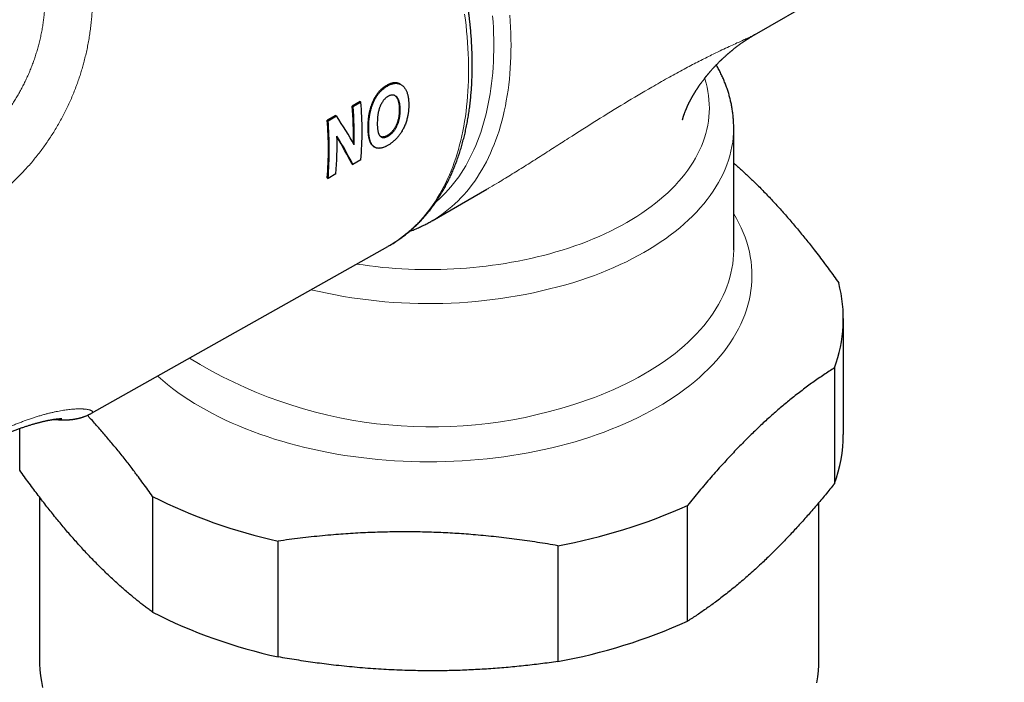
# Model space of a CAD drawing. Header units: millimetres. Extents: x 8 to 417, y 12 to 268.
# Tile 7 of 14: x 359 to 399, y 72 to 99. Entities that reach past the tile are written whole.
import ezdxf

# ---------------------------------------------------------------- set-up
doc = ezdxf.new("R2010")
doc.units = ezdxf.units.MM

msp = doc.modelspace()

# ---------------------------------------------------------------- linework, layer by layer
at = {"color": 7, "linetype": 'Continuous', "lineweight": 30}
for p, q in [((388.741, 98.31), (398.99, 104.226)), ((374.222, 96.263), (374.187, 96.283)), ((372.545, 95.562), (372.226, 95.381)), ((372.261, 95.36), (372.581, 95.541)), ((372.545, 95.562), (372.581, 95.541)), ((371.543, 94.993), (371.198, 94.798)), ((371.543, 94.993), (371.578, 94.973)), ((372.226, 95.381), (372.261, 95.36)), ((371.198, 94.798), (371.234, 94.777)), ((371.234, 94.777), (371.578, 94.973)), ((387.883, 89.478), (387.883, 94.487)), ((373.116, 93.707), (373.151, 93.687)), ((372.211, 93.004), (372.247, 92.984)), ((372.58, 93.173), (372.247, 92.984)), ((371.552, 92.59), (371.233, 92.409)), ((371.197, 92.43), (371.233, 92.409)), ((375.507, 90.67), (377.754, 91.967)), ((361.521, 82.763), (373.69, 89.616)), ((373.708, 89.626), (373.69, 89.616)), ((392.383, 81.894), (392.383, 86.65)), ((392.017, 84.626), (392.017, 79.87)), ((358.574, 80.426), (358.574, 82.137)), ((359.383, 79.326), (359.383, 72.685)), ((364.03, 79.345), (364.03, 74.589)), ((385.989, 74.224), (385.989, 78.98)), ((391.383, 72.685), (391.383, 79.102)), ((369.18, 72.756), (369.18, 77.512)), ((380.665, 77.322), (380.665, 72.566))]:
    msp.add_line(p, q, dxfattribs=at)
at = {"color": 252, "linetype": 'Continuous', "lineweight": 0}
for p, q in [((373.077, 95.587), (373.113, 95.567)), ((374.156, 95.236), (374.192, 95.215)), ((374.012, 94.553), (374.047, 94.532))]:
    msp.add_line(p, q, dxfattribs=at)
at = {"color": 252, "linetype": 'Continuous', "lineweight": 0, "flags": 128}
for points in [[(376.837, 99.158), (376.868, 98.921), (376.896, 98.686), (376.921, 98.452), (376.942, 98.219), (376.96, 97.988), (376.975, 97.758), (376.987, 97.53), (376.995, 97.304), (377, 97.079), (377.002, 96.857), (377, 96.636), (376.995, 96.417), (376.987, 96.201), (376.975, 95.986), (376.96, 95.773), (376.942, 95.563), (376.921, 95.355), (376.896, 95.15), (376.868, 94.947), (376.837, 94.746), (376.802, 94.548), (376.764, 94.352), (376.723, 94.159), (376.679, 93.969), (376.632, 93.782), (376.581, 93.597), (376.527, 93.415), (376.47, 93.237), (376.41, 93.061), (376.347, 92.888), (376.28, 92.719), (376.211, 92.552), (376.138, 92.389), (376.062, 92.229), (375.984, 92.072), (375.902, 91.918), (375.817, 91.768), (375.73, 91.622), (375.639, 91.478), (375.546, 91.339), (375.449, 91.202), (375.35, 91.07), (375.248, 90.941), (375.143, 90.816), (375.036, 90.694), (374.926, 90.576), (374.813, 90.462), (374.697, 90.352), (374.579, 90.246), (374.458, 90.143), (374.335, 90.044), (374.209, 89.95), (374.08, 89.859), (373.949, 89.772), (373.816, 89.69), (373.708, 89.626)], [(378.691, 99.117), (378.709, 98.867), (378.723, 98.618), (378.733, 98.371), (378.739, 98.127), (378.741, 97.885), (378.74, 97.644), (378.734, 97.407), (378.725, 97.171), (378.711, 96.938), (378.694, 96.708), (378.673, 96.481), (378.648, 96.256), (378.619, 96.034), (378.586, 95.815), (378.549, 95.598), (378.509, 95.385), (378.465, 95.175), (378.417, 94.969), (378.365, 94.765), (378.309, 94.565), (378.249, 94.368), (378.186, 94.175), (378.119, 93.985), (378.049, 93.799), (377.974, 93.617), (377.896, 93.438), (377.815, 93.264), (377.73, 93.093), (377.641, 92.926), (377.549, 92.763), (377.453, 92.604), (377.354, 92.449), (377.251, 92.298), (377.145, 92.152), (377.036, 92.009), (376.923, 91.872), (376.807, 91.738), (376.688, 91.609), (376.566, 91.484), (376.44, 91.364), (376.311, 91.249), (376.18, 91.138), (376.045, 91.031), (375.907, 90.929), (375.767, 90.832), (375.623, 90.74), (375.499, 90.665)], [(375.65, 91.432), (375.683, 91.46), (375.808, 91.572), (375.929, 91.689), (376.048, 91.809), (376.163, 91.935), (376.275, 92.064), (376.384, 92.197), (376.49, 92.335), (376.593, 92.477), (376.692, 92.623), (376.788, 92.773), (376.881, 92.927), (376.97, 93.085), (377.056, 93.246), (377.138, 93.412), (377.217, 93.581), (377.292, 93.754), (377.364, 93.931), (377.433, 94.111), (377.497, 94.295), (377.559, 94.482), (377.616, 94.672), (377.67, 94.866), (377.72, 95.063), (377.767, 95.263), (377.81, 95.466), (377.849, 95.673), (377.884, 95.882), (377.916, 96.094), (377.944, 96.309), (377.968, 96.527), (377.989, 96.747), (378.005, 96.97), (378.018, 97.196), (378.027, 97.424), (378.033, 97.654), (378.034, 97.886), (378.032, 98.121), (378.026, 98.358), (378.016, 98.596), (378.003, 98.837), (377.985, 99.08)], [(380.844, 89.461), (381.107, 89.546), (381.366, 89.634), (381.621, 89.726), (381.872, 89.823), (382.118, 89.922), (382.36, 90.026), (382.597, 90.133), (382.829, 90.244), (383.056, 90.358), (383.277, 90.476), (383.493, 90.597), (383.704, 90.721), (383.909, 90.848), (384.108, 90.979), (384.301, 91.112), (384.488, 91.248), (384.669, 91.387), (384.843, 91.529), (385.011, 91.673), (385.172, 91.82), (385.327, 91.969), (385.475, 92.121), (385.616, 92.274), (385.75, 92.43), (385.876, 92.588), (385.996, 92.747), (386.108, 92.908), (386.213, 93.071), (386.311, 93.236), (386.401, 93.402), (386.483, 93.569), (386.558, 93.737), (386.625, 93.906), (386.685, 94.077), (386.736, 94.248), (386.78, 94.42), (386.816, 94.592), (386.845, 94.765), (386.865, 94.939), (386.878, 95.113), (386.883, 95.286), (386.879, 95.46), (386.868, 95.634), (386.849, 95.807), (386.823, 95.98), (386.788, 96.153), (386.746, 96.325), (386.695, 96.496), (386.689, 96.515)], [(387.883, 94.487), (387.883, 94.468), (387.877, 94.279), (387.864, 94.091), (387.841, 93.902), (387.811, 93.714), (387.771, 93.527), (387.724, 93.34), (387.667, 93.154), (387.603, 92.968), (387.53, 92.784), (387.448, 92.601), (387.359, 92.42), (387.261, 92.239), (387.155, 92.061), (387.041, 91.884), (386.919, 91.708), (386.789, 91.535), (386.651, 91.363), (386.506, 91.194), (386.352, 91.027), (386.192, 90.863), (386.024, 90.701), (385.848, 90.541), (385.666, 90.384), (385.476, 90.23), (385.28, 90.079), (385.077, 89.931), (384.867, 89.786), (384.65, 89.645), (384.428, 89.506), (384.199, 89.371), (383.964, 89.24), (383.723, 89.112), (383.476, 88.988), (383.224, 88.867), (382.967, 88.751), (382.704, 88.638), (382.436, 88.529), (382.164, 88.425), (381.886, 88.324), (381.605, 88.228), (381.319, 88.136)], [(387.883, 90.954), (387.884, 90.952), (387.995, 90.762), (388.097, 90.571), (388.19, 90.378), (388.274, 90.184), (388.35, 89.989), (388.417, 89.792), (388.475, 89.595), (388.524, 89.396), (388.564, 89.197), (388.594, 88.998), (388.616, 88.798), (388.629, 88.598), (388.633, 88.398), (388.627, 88.198), (388.613, 87.998), (388.589, 87.798), (388.556, 87.598), (388.515, 87.4), (388.464, 87.201), (388.404, 87.004), (388.336, 86.808), (388.258, 86.613), (388.172, 86.419), (388.077, 86.226), (387.973, 86.035), (387.861, 85.846), (387.74, 85.658), (387.611, 85.472), (387.473, 85.288), (387.327, 85.107), (387.173, 84.927), (387.011, 84.75), (386.84, 84.576), (386.662, 84.404), (386.476, 84.235), (386.283, 84.069), (386.082, 83.906), (385.874, 83.745), (385.658, 83.589), (385.436, 83.435), (385.206, 83.285), (384.97, 83.138), (384.728, 82.995), (384.479, 82.856), (384.223, 82.72), (383.962, 82.588), (383.695, 82.461), (383.422, 82.337), (383.143, 82.218), (382.859, 82.103), (382.57, 81.992), (382.277, 81.885), (381.978, 81.783), (381.675, 81.686), (381.368, 81.593), (381.056, 81.505), (380.741, 81.422), (380.422, 81.343), (380.099, 81.269), (379.773, 81.201), (379.445, 81.137), (379.113, 81.078), (378.779, 81.024), (378.443, 80.975), (378.104, 80.932), (377.764, 80.893), (377.422, 80.86), (377.078, 80.831), (376.734, 80.808), (376.388, 80.791), (376.042, 80.778), (375.695, 80.771), (375.348, 80.768), (375.002, 80.772), (374.655, 80.78), (374.309, 80.794), (373.964, 80.812), (373.619, 80.836), (373.276, 80.866), (372.934, 80.9), (372.594, 80.94), (372.256, 80.984), (371.92, 81.034), (371.587, 81.089), (371.256, 81.149), (370.927, 81.214), (370.602, 81.284), (370.281, 81.358), (369.962, 81.438), (369.648, 81.522), (369.337, 81.611), (369.03, 81.705), (368.728, 81.803), (368.43, 81.906), (368.138, 82.013), (367.85, 82.125), (367.567, 82.241), (367.289, 82.361), (367.018, 82.485), (366.751, 82.614), (366.491, 82.746), (366.237, 82.883), (365.989, 83.023), (365.748, 83.167), (365.513, 83.314), (365.285, 83.465), (365.064, 83.619), (364.85, 83.777), (364.643, 83.937), (364.444, 84.101), (364.252, 84.268), (364.229, 84.288)], [(381.319, 83.128), (381.605, 83.22), (381.886, 83.316), (382.164, 83.416), (382.436, 83.521), (382.704, 83.629), (382.967, 83.742), (383.224, 83.859), (383.476, 83.979), (383.723, 84.103), (383.964, 84.231), (384.199, 84.363), (384.428, 84.498), (384.65, 84.636), (384.867, 84.778), (385.077, 84.923), (385.28, 85.071), (385.476, 85.222), (385.666, 85.376), (385.848, 85.532), (386.024, 85.692), (386.192, 85.854), (386.352, 86.019), (386.506, 86.186), (386.651, 86.355), (386.789, 86.526), (386.919, 86.7), (387.041, 86.875), (387.155, 87.052), (387.261, 87.231), (387.359, 87.411), (387.448, 87.593), (387.53, 87.776), (387.603, 87.96), (387.667, 88.145), (387.724, 88.331), (387.771, 88.518), (387.811, 88.705), (387.841, 88.894), (387.864, 89.082), (387.877, 89.271), (387.883, 89.46), (387.883, 89.478)]]:
    msp.add_lwpolyline(points, dxfattribs=at)
at = {"color": 7, "linetype": 'Continuous', "lineweight": 30, "flags": 128}
for points in [[(375.499, 90.665), (375.477, 90.652), (375.459, 90.642)], [(359.383, 72.685), (359.387, 72.467), (359.402, 72.226), (359.429, 71.984), (359.466, 71.743), (359.514, 71.503)], [(391.291, 71.696), (391.33, 71.937), (391.358, 72.178), (391.376, 72.42), (391.383, 72.661), (391.383, 72.685)]]:
    msp.add_lwpolyline(points, dxfattribs=at)
at = {"color": 7, "linetype": 'Continuous', "lineweight": 30}
for centre, radius, start, end in [((357.814, 94.362), 14.814, 355.3963, 4.5655), ((356.786, 94.176), 15.487, 358.7989, 4.4613), ((356.716, 94.155), 15.592, 358.6642, 4.4346), ((356.495, 93.618), 14.751, 355.3766, 4.5849), ((356.456, 93.598), 14.825, 355.3997, 4.562), ((357.493, 93.754), 14.107, 355.2693, 1.5994), ((386.596, 86.646), 5.786, 339.5649, 14.7306), ((386.501, 81.911), 5.881, 339.7022, 359.8344), ((373.789, 98.618), 21.603, 243.145, 257.6829), ((376.558, 99.88), 22.929, 280.3179, 294.2879), ((373.789, 93.862), 21.603, 243.145, 257.6829), ((376.558, 95.124), 22.929, 280.3179, 294.2879)]:
    msp.add_arc(centre, radius, start, end, dxfattribs=at)
at = {"color": 252, "linetype": 'Continuous', "lineweight": 0}
for centre, radius, start, end in [((375.369, 107.764), 19.104, 261.0681, 286.6537), ((375.367, 108.048), 20.782, 256.5412, 286.6413), ((375.475, 101.053), 18.854, 238.2077, 288.0552)]:
    msp.add_arc(centre, radius, start, end, dxfattribs=at)
at = {"color": 7, "linetype": 'Continuous', "lineweight": 30}
for centre, major_axis, ratio, start_param, end_param in [((361.039, 100.447), (12.137, -11.112), 0.260979, 0.679246, 0.799541), ((360.667, 100.232), (12.107, -11.124), 0.263278, 0.614769, 0.73796), ((360.667, 100.233), (12.069, -11.088), 0.263278, 0.614473, 0.731924)]:
    msp.add_ellipse(centre, major_axis=major_axis, ratio=ratio, start_param=start_param, end_param=end_param, dxfattribs=at)
for points, knots in [([(373.709, 89.627), (373.732, 89.64), (373.782, 89.669), (373.859, 89.715), (373.94, 89.765), (374.02, 89.817), (374.099, 89.87), (374.177, 89.924), (374.255, 89.98), (374.332, 90.038), (374.407, 90.096), (374.482, 90.156), (374.556, 90.217), (374.629, 90.28), (374.701, 90.344), (374.773, 90.409), (374.843, 90.476), (374.912, 90.544), (374.981, 90.613), (375.049, 90.684), (375.115, 90.756), (375.181, 90.829), (375.246, 90.904), (375.309, 90.98), (375.372, 91.057), (375.434, 91.135), (375.495, 91.215), (375.555, 91.296), (375.614, 91.379), (375.671, 91.462), (375.728, 91.547), (375.784, 91.633), (375.839, 91.72), (375.892, 91.809), (375.945, 91.898), (375.997, 91.989), (376.047, 92.081), (376.097, 92.175), (376.145, 92.269), (376.193, 92.365), (376.239, 92.461), (376.284, 92.559), (376.328, 92.658), (376.371, 92.758), (376.413, 92.86), (376.454, 92.962), (376.493, 93.065), (376.532, 93.17), (376.569, 93.275), (376.605, 93.382), (376.64, 93.49), (376.674, 93.598), (376.707, 93.708), (376.739, 93.819), (376.769, 93.93), (376.799, 94.043), (376.827, 94.156), (376.854, 94.271), (376.88, 94.386), (376.904, 94.503), (376.928, 94.62), (376.95, 94.738), (376.972, 94.857), (376.992, 94.977), (377.01, 95.098), (377.028, 95.219), (377.045, 95.342), (377.06, 95.465), (377.074, 95.589), (377.087, 95.714), (377.099, 95.839), (377.109, 95.966), (377.119, 96.093), (377.127, 96.221), (377.134, 96.349), (377.14, 96.478), (377.145, 96.608), (377.148, 96.739), (377.15, 96.87), (377.151, 97.002), (377.151, 97.134), (377.15, 97.267), (377.148, 97.401), (377.144, 97.535), (377.139, 97.67), (377.133, 97.806), (377.126, 97.942), (377.118, 98.078), (377.109, 98.215), (377.098, 98.353), (377.086, 98.491), (377.073, 98.629), (377.059, 98.768), (377.044, 98.908), (377.028, 99.048), (377.01, 99.188), (376.991, 99.329), (376.971, 99.47), (376.95, 99.611), (376.928, 99.753), (376.905, 99.895), (376.88, 100.038), (376.855, 100.181), (376.828, 100.324), (376.8, 100.467), (376.771, 100.611), (376.741, 100.755), (376.71, 100.899), (376.678, 101.043), (376.644, 101.188), (376.61, 101.333), (376.574, 101.478), (376.537, 101.623), (376.5, 101.769), (376.461, 101.914), (376.421, 102.06), (376.38, 102.206), (376.337, 102.352), (376.294, 102.498), (376.25, 102.644), (376.205, 102.79), (376.158, 102.936), (376.111, 103.082), (376.062, 103.228), (376.013, 103.375), (375.962, 103.521), (375.91, 103.667), (375.858, 103.813), (375.804, 103.959), (375.749, 104.105), (375.694, 104.251), (375.637, 104.397), (375.579, 104.542), (375.521, 104.688), (375.461, 104.833), (375.4, 104.979), (375.339, 105.124), (375.276, 105.269), (375.213, 105.413), (375.148, 105.558), (375.083, 105.702), (375.016, 105.846), (374.949, 105.99), (374.881, 106.133), (374.812, 106.276), (374.741, 106.419), (374.67, 106.562), (374.599, 106.704), (374.526, 106.846), (374.452, 106.987), (374.378, 107.128), (374.302, 107.269), (374.226, 107.409), (374.149, 107.549), (374.071, 107.688), (373.992, 107.827), (373.913, 107.966), (373.832, 108.104), (373.751, 108.242), (373.669, 108.379), (373.586, 108.515), (373.502, 108.651), (373.418, 108.787), (373.333, 108.921), (373.247, 109.056), (373.16, 109.19), (373.073, 109.323), (372.985, 109.455), (372.896, 109.587), (372.806, 109.718), (372.716, 109.849), (372.625, 109.979), (372.533, 110.108), (372.441, 110.237), (372.348, 110.365), (372.254, 110.492), (372.16, 110.618), (372.065, 110.744), (371.969, 110.869), (371.872, 110.994), (371.806, 111.078), (371.773, 111.12)], [0, 0, 0, 0, 0.0044921, 0.0099402, 0.0153883, 0.0208367, 0.0262858, 0.0317358, 0.037187, 0.0426397, 0.0480942, 0.0535507, 0.0590096, 0.0644709, 0.0699351, 0.0754023, 0.0808727, 0.0863465, 0.091824, 0.0973052, 0.1027904, 0.1082796, 0.113773, 0.1192708, 0.1247729, 0.1302795, 0.1357907, 0.1413064, 0.1468267, 0.1523516, 0.1578812, 0.1634153, 0.168954, 0.1744973, 0.180045, 0.1855971, 0.1911536, 0.1967142, 0.2022791, 0.207848, 0.2134208, 0.2189975, 0.2245778, 0.2301618, 0.2357491, 0.2413398, 0.2469337, 0.2525306, 0.2581304, 0.263733, 0.2693382, 0.2749458, 0.2805559, 0.2861681, 0.2917824, 0.2973987, 0.3030168, 0.3086366, 0.3142579, 0.3198807, 0.3255049, 0.3311303, 0.3367568, 0.3423843, 0.3480128, 0.3536421, 0.3592721, 0.3649028, 0.3705341, 0.3761658, 0.381798, 0.3874305, 0.3930633, 0.3986963, 0.4043295, 0.4099628, 0.4155961, 0.4212294, 0.4268626, 0.4324958, 0.4381288, 0.4437616, 0.4493943, 0.4550267, 0.4606588, 0.4662906, 0.4719221, 0.4775533, 0.4831841, 0.4888145, 0.4944445, 0.5000741, 0.5057033, 0.5113321, 0.5169604, 0.5225883, 0.5282157, 0.5338427, 0.5394692, 0.5450952, 0.5507208, 0.5563458, 0.5619704, 0.5675946, 0.5732182, 0.5788414, 0.5844641, 0.5900864, 0.5957082, 0.6013295, 0.6069504, 0.6125708, 0.6181908, 0.6238104, 0.6294295, 0.6350482, 0.6406665, 0.6462844, 0.6519018, 0.6575189, 0.6631356, 0.668752, 0.6743679, 0.6799836, 0.6855988, 0.6912137, 0.6968283, 0.7024426, 0.7080566, 0.7136703, 0.7192837, 0.7248968, 0.7305096, 0.7361222, 0.7417345, 0.7473466, 0.7529585, 0.7585701, 0.7641816, 0.7697928, 0.7754039, 0.7810148, 0.7866255, 0.7922361, 0.7978466, 0.8034569, 0.8090671, 0.8146771, 0.8202871, 0.825897, 0.8315068, 0.8371166, 0.8427263, 0.8483359, 0.8539456, 0.8595552, 0.8651648, 0.8707743, 0.8763839, 0.8819936, 0.8876032, 0.8932129, 0.8988226, 0.9044324, 0.9100423, 0.9156523, 0.9212623, 0.9268725, 0.9324827, 0.9380931, 0.9437037, 0.9493144, 0.9549252, 0.9605362, 0.9661475, 0.9717588, 0.9773704, 0.9829823, 0.9885943, 0.9942066, 1, 1, 1, 1]), ([(385.784, 94.808), (385.784, 94.808), (385.784, 94.808), (385.784, 94.809), (385.785, 94.811), (385.785, 94.813), (385.785, 94.815), (385.786, 94.817), (385.786, 94.82), (385.787, 94.824), (385.788, 94.828), (385.789, 94.833), (385.79, 94.839), (385.792, 94.845), (385.793, 94.853), (385.795, 94.858), (385.796, 94.863), (385.796, 94.866), (385.797, 94.869), (385.798, 94.873), (385.799, 94.877), (385.8, 94.88), (385.801, 94.884), (385.802, 94.888), (385.803, 94.892), (385.804, 94.895), (385.805, 94.899), (385.806, 94.903), (385.807, 94.908), (385.809, 94.913), (385.811, 94.92), (385.813, 94.926), (385.814, 94.933), (385.816, 94.94), (385.819, 94.947), (385.822, 94.958), (385.827, 94.975), (385.834, 94.997), (385.842, 95.022), (385.851, 95.048), (385.862, 95.077), (385.873, 95.109), (385.885, 95.141), (385.898, 95.175), (385.911, 95.206), (385.924, 95.238), (385.938, 95.271), (385.952, 95.304), (385.965, 95.333), (385.976, 95.356), (385.984, 95.374), (385.992, 95.392), (386.001, 95.412), (386.011, 95.433), (386.021, 95.454), (386.031, 95.474), (386.041, 95.495), (386.051, 95.514), (386.061, 95.534), (386.071, 95.554), (386.081, 95.574), (386.092, 95.595), (386.103, 95.616), (386.115, 95.637), (386.126, 95.659), (386.137, 95.679), (386.149, 95.7), (386.159, 95.719), (386.169, 95.737), (386.18, 95.755), (386.189, 95.772), (386.199, 95.789), (386.207, 95.803), (386.215, 95.817), (386.223, 95.831), (386.233, 95.847), (386.243, 95.865), (386.254, 95.883), (386.264, 95.9), (386.273, 95.914), (386.281, 95.927), (386.29, 95.942), (386.299, 95.957), (386.308, 95.971), (386.316, 95.985), (386.325, 95.999), (386.335, 96.015), (386.346, 96.032), (386.359, 96.051), (386.371, 96.07), (386.385, 96.091), (386.398, 96.111), (386.412, 96.133), (386.427, 96.154), (386.443, 96.178), (386.461, 96.204), (386.479, 96.231), (386.5, 96.261), (386.525, 96.296), (386.556, 96.339), (386.589, 96.384), (386.621, 96.427), (386.652, 96.469), (386.685, 96.511), (386.711, 96.545), (386.73, 96.568), (386.74, 96.58), (386.749, 96.592), (386.759, 96.604), (386.769, 96.618), (386.782, 96.633), (386.796, 96.65), (386.809, 96.666), (386.822, 96.682), (386.833, 96.696), (386.844, 96.708), (386.855, 96.722), (386.87, 96.739), (386.887, 96.759), (386.905, 96.78), (386.922, 96.801), (386.94, 96.821), (386.957, 96.84), (386.977, 96.862), (387, 96.889), (387.029, 96.921), (387.059, 96.954), (387.086, 96.983), (387.109, 97.008), (387.126, 97.026), (387.142, 97.043), (387.156, 97.058), (387.17, 97.072), (387.188, 97.091), (387.213, 97.116), (387.242, 97.146), (387.271, 97.176), (387.3, 97.204), (387.328, 97.231), (387.352, 97.255), (387.375, 97.277), (387.397, 97.299), (387.422, 97.322), (387.45, 97.348), (387.48, 97.376), (387.512, 97.406), (387.541, 97.432), (387.566, 97.454), (387.583, 97.47), (387.598, 97.483), (387.609, 97.493), (387.617, 97.5), (387.624, 97.506), (387.633, 97.514), (387.647, 97.525), (387.664, 97.54), (387.684, 97.558), (387.708, 97.578), (387.733, 97.599), (387.76, 97.622), (387.787, 97.644), (387.84, 97.688), (387.921, 97.752), (388.029, 97.835), (388.138, 97.916), (388.22, 97.975), (388.275, 98.013), (388.302, 98.032), (388.329, 98.05), (388.356, 98.068), (388.382, 98.085), (388.405, 98.101), (388.425, 98.114), (388.439, 98.123), (388.449, 98.13), (388.455, 98.134), (388.46, 98.137), (388.466, 98.14), (388.474, 98.146), (388.486, 98.154), (388.503, 98.164), (388.525, 98.178), (388.552, 98.196), (388.585, 98.216), (388.622, 98.239), (388.664, 98.264), (388.705, 98.289), (388.732, 98.304), (388.744, 98.311)], [0, 0, 0, 0, 0.001048, 0.006896, 0.013045, 0.019005, 0.024506, 0.029268, 0.034666, 0.040233, 0.045757, 0.053421, 0.060204, 0.066745, 0.073016, 0.080292, 0.08269, 0.084748, 0.08763, 0.090966, 0.093534, 0.095766, 0.098886, 0.101742, 0.103936, 0.10608, 0.108911, 0.11175, 0.113855, 0.117582, 0.121805, 0.12496, 0.129293, 0.13275, 0.136594, 0.140573, 0.149965, 0.161058, 0.170548, 0.181362, 0.192846, 0.203811, 0.215374, 0.226311, 0.235949, 0.246288, 0.255499, 0.264864, 0.274973, 0.280445, 0.284257, 0.289652, 0.295194, 0.300531, 0.306182, 0.311638, 0.316685, 0.321995, 0.326988, 0.331891, 0.337214, 0.341939, 0.347469, 0.352947, 0.357728, 0.363186, 0.367909, 0.372912, 0.376864, 0.381247, 0.385727, 0.38924, 0.392946, 0.395734, 0.399303, 0.403207, 0.407094, 0.411726, 0.415898, 0.418997, 0.421564, 0.4252, 0.428912, 0.43208, 0.435189, 0.438424, 0.442066, 0.445975, 0.450481, 0.4551, 0.459324, 0.464727, 0.469283, 0.474017, 0.479567, 0.485556, 0.491724, 0.49773, 0.506367, 0.515746, 0.526821, 0.5369, 0.545136, 0.555271, 0.56551, 0.568438, 0.571291, 0.573957, 0.576474, 0.57948, 0.583147, 0.586987, 0.590922, 0.594551, 0.597714, 0.600327, 0.603002, 0.607243, 0.612022, 0.616816, 0.621609, 0.626233, 0.630635, 0.634844, 0.641875, 0.649177, 0.656896, 0.66499, 0.66939, 0.673843, 0.677812, 0.681159, 0.684276, 0.687938, 0.694679, 0.701707, 0.708888, 0.7158, 0.722176, 0.727916, 0.732902, 0.7378, 0.743415, 0.74969, 0.756414, 0.763568, 0.771152, 0.775578, 0.779569, 0.782796, 0.785258, 0.786957, 0.787948, 0.789849, 0.792686, 0.796459, 0.800617, 0.805519, 0.81102, 0.81657, 0.822117, 0.827661, 0.849106, 0.870493, 0.891653, 0.912182, 0.917214, 0.922205, 0.927156, 0.932068, 0.936924, 0.941241, 0.944786, 0.947563, 0.948988, 0.950072, 0.950819, 0.951642, 0.953113, 0.955232, 0.957998, 0.961948, 0.966737, 0.972361, 0.978813, 0.98609, 0.994182, 1, 1, 1, 1]), ([(387.883, 94.487), (387.882, 94.514), (387.882, 94.571), (387.88, 94.658), (387.876, 94.746), (387.87, 94.834), (387.863, 94.923), (387.854, 95.011), (387.844, 95.099), (387.832, 95.188), (387.818, 95.276), (387.803, 95.364), (387.786, 95.452), (387.768, 95.539), (387.747, 95.627), (387.726, 95.715), (387.702, 95.802), (387.677, 95.889), (387.651, 95.976), (387.622, 96.063), (387.593, 96.15), (387.561, 96.237), (387.528, 96.323), (387.493, 96.409), (387.457, 96.495), (387.419, 96.58), (387.379, 96.666), (387.338, 96.751), (387.296, 96.836), (387.251, 96.92), (387.209, 96.998), (387.18, 97.048), (387.168, 97.07)], [0, 0, 0, 0, 0.030712, 0.063921, 0.097133, 0.130351, 0.163579, 0.196822, 0.230084, 0.263368, 0.296679, 0.330019, 0.363394, 0.396806, 0.430259, 0.463755, 0.497299, 0.530893, 0.56454, 0.598241, 0.632001, 0.66582, 0.699702, 0.733646, 0.767656, 0.801732, 0.835875, 0.870087, 0.904367, 0.938716, 0.973134, 1, 1, 1, 1]), ([(374.187, 96.282), (374.181, 96.286), (374.163, 96.297), (374.131, 96.31), (374.092, 96.323), (374.051, 96.331), (374.008, 96.335), (373.964, 96.335), (373.92, 96.33), (373.874, 96.322), (373.823, 96.308), (373.766, 96.289), (373.704, 96.261), (373.641, 96.229), (373.58, 96.192), (373.523, 96.153), (373.472, 96.114), (373.425, 96.075), (373.38, 96.033), (373.336, 95.987), (373.293, 95.939), (373.253, 95.887), (373.214, 95.833), (373.177, 95.776), (373.143, 95.718), (373.109, 95.655), (373.088, 95.611), (373.077, 95.587)], [0, 0, 0, 0, 0.019334, 0.056737, 0.094083, 0.131308, 0.168588, 0.20599, 0.243448, 0.280878, 0.318182, 0.367712, 0.417411, 0.467183, 0.516914, 0.566472, 0.605198, 0.644054, 0.682932, 0.721745, 0.760436, 0.799302, 0.838315, 0.877389, 0.916424, 0.95531, 1, 1, 1, 1]), ([(373.113, 95.567), (373.122, 95.587), (373.14, 95.626), (373.171, 95.684), (373.204, 95.741), (373.238, 95.796), (373.275, 95.849), (373.314, 95.9), (373.355, 95.948), (373.397, 95.993), (373.44, 96.036), (373.489, 96.079), (373.544, 96.122), (373.604, 96.164), (373.665, 96.202), (373.726, 96.234), (373.783, 96.26), (373.836, 96.281), (373.885, 96.296), (373.934, 96.306), (373.982, 96.313), (374.028, 96.315), (374.074, 96.312), (374.118, 96.304), (374.16, 96.292), (374.2, 96.275), (374.238, 96.254), (374.261, 96.237), (374.272, 96.228)], [0, 0, 0, 0, 0.035536, 0.07119, 0.10687, 0.142495, 0.178005, 0.2136, 0.249316, 0.285085, 0.320827, 0.356443, 0.402731, 0.449172, 0.495689, 0.542174, 0.588499, 0.625773, 0.663172, 0.70059, 0.737945, 0.775182, 0.812622, 0.85021, 0.887857, 0.925463, 0.962919, 1, 1, 1, 1]), ([(374.272, 96.228), (374.287, 96.216), (374.316, 96.192), (374.355, 96.149), (374.39, 96.1), (374.422, 96.048), (374.449, 95.991), (374.473, 95.931), (374.493, 95.867), (374.509, 95.8), (374.523, 95.731), (374.532, 95.665), (374.538, 95.603), (374.542, 95.547), (374.544, 95.49), (374.544, 95.451), (374.544, 95.432)], [0, 0, 0, 0, 0.074688, 0.149379, 0.225544, 0.301714, 0.37754, 0.45344, 0.529287, 0.607115, 0.684994, 0.762838, 0.822035, 0.881234, 0.940617, 1, 1, 1, 1]), ([(374.192, 95.215), (374.191, 95.233), (374.191, 95.269), (374.189, 95.323), (374.185, 95.375), (374.179, 95.427), (374.172, 95.478), (374.161, 95.528), (374.148, 95.576), (374.133, 95.62), (374.116, 95.659), (374.097, 95.694), (374.075, 95.726), (374.05, 95.754), (374.022, 95.778), (373.991, 95.799), (373.958, 95.815), (373.926, 95.825), (373.894, 95.83), (373.865, 95.831), (373.834, 95.829), (373.802, 95.823), (373.771, 95.813), (373.739, 95.8), (373.706, 95.784), (373.673, 95.764), (373.64, 95.741), (373.606, 95.715), (373.573, 95.685), (373.542, 95.652), (373.513, 95.618), (373.486, 95.582), (373.46, 95.544), (373.438, 95.508), (373.419, 95.474), (373.397, 95.433), (373.383, 95.401), (373.373, 95.38)], [0, 0, 0, 0, 0.035007, 0.070012, 0.105152, 0.14029, 0.176049, 0.211804, 0.247931, 0.284052, 0.315127, 0.346198, 0.37792, 0.409636, 0.440743, 0.471848, 0.503842, 0.535827, 0.559366, 0.582903, 0.607122, 0.631342, 0.654884, 0.678427, 0.702574, 0.726722, 0.751987, 0.777248, 0.803326, 0.829404, 0.853292, 0.877182, 0.901742, 0.926307, 0.944644, 0.962983, 1, 1, 1, 1]), ([(373.973, 95.807), (373.98, 95.802), (373.998, 95.789), (374.023, 95.765), (374.047, 95.736), (374.067, 95.705), (374.083, 95.674), (374.1, 95.634), (374.116, 95.586), (374.131, 95.525), (374.143, 95.459), (374.151, 95.387), (374.155, 95.312), (374.156, 95.261), (374.156, 95.236)], [0, 0, 0, 0, 0.0493482, 0.1222635, 0.1951693, 0.2560201, 0.3169385, 0.3778139, 0.4716153, 0.5654393, 0.6734984, 0.7815768, 0.8907837, 1, 1, 1, 1]), ([(373.077, 95.587), (373.069, 95.569), (373.052, 95.532), (373.029, 95.475), (373.008, 95.418), (372.988, 95.36), (372.97, 95.302), (372.953, 95.243), (372.938, 95.184), (372.924, 95.119), (372.91, 95.051), (372.897, 94.977), (372.887, 94.904), (372.879, 94.832), (372.872, 94.76), (372.868, 94.689), (372.865, 94.618), (372.863, 94.548), (372.863, 94.477), (372.864, 94.406), (372.867, 94.336), (372.871, 94.268), (372.878, 94.201), (372.887, 94.136), (372.898, 94.073), (372.912, 94.017), (372.926, 93.969), (372.941, 93.927), (372.958, 93.887), (372.977, 93.85), (372.999, 93.815), (373.024, 93.783), (373.05, 93.756), (373.079, 93.732), (373.101, 93.716), (373.114, 93.709), (373.116, 93.708)], [0, 0, 0, 0, 0.024347, 0.048694, 0.073276, 0.097859, 0.123118, 0.148379, 0.173838, 0.199298, 0.231505, 0.263714, 0.296181, 0.32865, 0.361753, 0.394857, 0.428113, 0.461369, 0.496419, 0.531467, 0.566653, 0.601837, 0.637584, 0.67333, 0.709364, 0.745396, 0.772869, 0.800355, 0.827823, 0.85593, 0.884056, 0.912157, 0.939682, 0.967232, 0.994759, 1, 1, 1, 1]), ([(374.109, 94.125), (374.1, 94.115), (374.082, 94.093), (374.051, 94.059), (374.017, 94.022), (373.978, 93.983), (373.941, 93.949), (373.907, 93.919), (373.874, 93.892), (373.838, 93.865), (373.796, 93.834), (373.75, 93.803), (373.699, 93.771), (373.652, 93.744), (373.609, 93.722), (373.564, 93.701), (373.518, 93.682), (373.473, 93.667), (373.434, 93.656), (373.4, 93.649), (373.369, 93.645), (373.342, 93.643), (373.316, 93.642), (373.288, 93.644), (373.258, 93.648), (373.226, 93.655), (373.199, 93.664), (373.175, 93.674), (373.147, 93.689), (373.115, 93.71), (373.079, 93.74), (373.047, 93.777), (373.022, 93.814), (373.001, 93.85), (372.983, 93.889), (372.966, 93.934), (372.95, 93.987), (372.937, 94.038), (372.927, 94.087), (372.918, 94.142), (372.91, 94.21), (372.904, 94.291), (372.9, 94.375), (372.898, 94.462), (372.899, 94.551), (372.902, 94.643), (372.907, 94.737), (372.915, 94.819), (372.923, 94.888), (372.931, 94.944), (372.94, 95.001), (372.951, 95.058), (372.963, 95.116), (372.977, 95.176), (372.992, 95.235), (373.01, 95.298), (373.031, 95.363), (373.056, 95.431), (373.083, 95.499), (373.103, 95.544), (373.113, 95.567)], [0, 0, 0, 0, 0.010579, 0.021158, 0.035563, 0.049981, 0.064388, 0.075419, 0.08645, 0.09965, 0.112851, 0.130774, 0.148712, 0.166638, 0.180318, 0.193999, 0.215298, 0.229732, 0.244176, 0.258608, 0.269634, 0.280659, 0.291313, 0.301968, 0.316434, 0.330913, 0.345381, 0.356429, 0.367477, 0.388903, 0.410614, 0.432324, 0.454332, 0.469853, 0.485374, 0.50645, 0.527543, 0.548624, 0.564688, 0.580753, 0.607489, 0.634227, 0.661173, 0.688119, 0.715622, 0.743123, 0.770818, 0.79851, 0.814229, 0.829947, 0.845734, 0.861521, 0.877565, 0.893609, 0.909767, 0.925923, 0.944293, 0.96281, 0.981326, 1, 1, 1, 1]), ([(374.544, 95.432), (374.544, 95.414), (374.544, 95.379), (374.542, 95.325), (374.54, 95.271), (374.536, 95.217), (374.53, 95.162), (374.524, 95.107), (374.515, 95.051), (374.505, 94.988), (374.49, 94.918), (374.47, 94.84), (374.448, 94.761), (374.429, 94.708), (374.419, 94.681)], [0, 0, 0, 0, 0.0741038, 0.1482375, 0.2224718, 0.2967453, 0.3708516, 0.4450983, 0.5193435, 0.5937474, 0.6945691, 0.7956393, 0.8976235, 1, 1, 1, 1]), ([(373.373, 95.38), (373.367, 95.366), (373.356, 95.339), (373.341, 95.298), (373.325, 95.249), (373.309, 95.193), (373.295, 95.133), (373.284, 95.077), (373.276, 95.025), (373.269, 94.974), (373.264, 94.922), (373.26, 94.872), (373.255, 94.804), (373.253, 94.735), (373.253, 94.666), (373.253, 94.611), (373.255, 94.556), (373.258, 94.503), (373.263, 94.45), (373.269, 94.399), (373.278, 94.349), (373.288, 94.305), (373.3, 94.266), (373.313, 94.232), (373.328, 94.201), (373.346, 94.172), (373.367, 94.147), (373.391, 94.127), (373.417, 94.109), (373.444, 94.097), (373.472, 94.09), (373.498, 94.087), (373.527, 94.087), (373.556, 94.091), (373.587, 94.098), (373.618, 94.108), (373.65, 94.122), (373.684, 94.139), (373.718, 94.158), (373.753, 94.181), (373.789, 94.208), (373.825, 94.237), (373.86, 94.27), (373.894, 94.307), (373.928, 94.346), (373.958, 94.386), (373.983, 94.423), (374.006, 94.459), (374.027, 94.495), (374.04, 94.52), (374.047, 94.532)], [0, 0, 0, 0, 0.016559, 0.033138, 0.049704, 0.075333, 0.100969, 0.122473, 0.143978, 0.165651, 0.187324, 0.209358, 0.231394, 0.275608, 0.300969, 0.326331, 0.351771, 0.37721, 0.403012, 0.428811, 0.454831, 0.480847, 0.501675, 0.522501, 0.543675, 0.564844, 0.585721, 0.606601, 0.628099, 0.64959, 0.666351, 0.683111, 0.700357, 0.717603, 0.734364, 0.751126, 0.768308, 0.785492, 0.80376, 0.822025, 0.840759, 0.859491, 0.878597, 0.897703, 0.917536, 0.937372, 0.952901, 0.968432, 0.984215, 1, 1, 1, 1]), ([(374.156, 95.236), (374.156, 95.201), (374.155, 95.148), (374.15, 95.077), (374.146, 95.025), (374.139, 94.974), (374.132, 94.924), (374.122, 94.873), (374.11, 94.818), (374.094, 94.756), (374.074, 94.697), (374.054, 94.644), (374.034, 94.598), (374.019, 94.568), (374.012, 94.553)], [0, 0, 0, 0, 0.1618475, 0.2430245, 0.3241984, 0.3970982, 0.4699945, 0.5433396, 0.6166787, 0.7109757, 0.8052422, 0.870152, 0.9351297, 1, 1, 1, 1]), ([(374.047, 94.532), (374.056, 94.551), (374.075, 94.589), (374.099, 94.647), (374.12, 94.706), (374.136, 94.762), (374.149, 94.814), (374.16, 94.863), (374.169, 94.912), (374.177, 94.966), (374.183, 95.025), (374.188, 95.089), (374.191, 95.153), (374.191, 95.195), (374.192, 95.215)], [0, 0, 0, 0, 0.081362, 0.162752, 0.246632, 0.330534, 0.401058, 0.471589, 0.542667, 0.613749, 0.710049, 0.806357, 0.903177, 1, 1, 1, 1]), ([(374.419, 94.681), (374.409, 94.654), (374.388, 94.599), (374.352, 94.517), (374.318, 94.449), (374.29, 94.396), (374.263, 94.349), (374.231, 94.296), (374.193, 94.238), (374.152, 94.18), (374.123, 94.144), (374.109, 94.125)], [0, 0, 0, 0, 0.141828, 0.284148, 0.426007, 0.497336, 0.568662, 0.675458, 0.782244, 0.891126, 1, 1, 1, 1]), ([(374.012, 94.553), (374.003, 94.538), (373.987, 94.507), (373.96, 94.462), (373.931, 94.418), (373.899, 94.376), (373.866, 94.335), (373.831, 94.297), (373.794, 94.262), (373.759, 94.232), (373.724, 94.206), (373.691, 94.184), (373.659, 94.165), (373.624, 94.147), (373.588, 94.131), (373.551, 94.118), (373.514, 94.11), (373.481, 94.107), (373.451, 94.108), (373.424, 94.114), (373.406, 94.119), (373.398, 94.123), (373.397, 94.123)], [0, 0, 0, 0, 0.053596, 0.107978, 0.162349, 0.217659, 0.271283, 0.326207, 0.381133, 0.437423, 0.484027, 0.531263, 0.578506, 0.626335, 0.681029, 0.736922, 0.792805, 0.85006, 0.898284, 0.947414, 0.99655, 1, 1, 1, 1]), ([(387.883, 93.037), (387.893, 93.027), (387.959, 92.971), (388.079, 92.864), (388.244, 92.716), (388.409, 92.564), (388.574, 92.408), (388.739, 92.249), (388.908, 92.082), (389.08, 91.908), (389.257, 91.726), (389.433, 91.54), (389.61, 91.35), (389.786, 91.156), (389.963, 90.957), (390.141, 90.753), (390.32, 90.544), (390.497, 90.333), (390.672, 90.12), (390.845, 89.907), (391.017, 89.69), (391.202, 89.454), (391.398, 89.197), (391.603, 88.926), (391.802, 88.657), (391.997, 88.389), (392.127, 88.208), (392.191, 88.118)], [0, 0, 0, 0, 0.00751, 0.045688, 0.083863, 0.122065, 0.160269, 0.198473, 0.236674, 0.277415, 0.318159, 0.358901, 0.399643, 0.440388, 0.48113, 0.5225, 0.563872, 0.605241, 0.64532, 0.685402, 0.725484, 0.765563, 0.81426, 0.862957, 0.908638, 0.95432, 1, 1, 1, 1]), ([(374.575, 90.234), (374.579, 90.235), (374.613, 90.247), (374.676, 90.271), (374.766, 90.306), (374.854, 90.343), (374.942, 90.381), (375.029, 90.42), (375.115, 90.461), (375.201, 90.503), (375.286, 90.547), (375.369, 90.592), (375.427, 90.623), (375.456, 90.64), (375.457, 90.641)], [0, 0, 0, 0, 0.01203, 0.110417, 0.208753, 0.307042, 0.405289, 0.503499, 0.601675, 0.699824, 0.797951, 0.89606, 0.994156, 1, 1, 1, 1]), ([(392.017, 84.626), (391.944, 84.58), (391.797, 84.486), (391.577, 84.34), (391.356, 84.189), (391.134, 84.032), (390.912, 83.871), (390.689, 83.704), (390.466, 83.532), (390.251, 83.361), (390.043, 83.192), (389.844, 83.025), (389.645, 82.855), (389.446, 82.68), (389.247, 82.5), (389.047, 82.317), (388.848, 82.129), (388.648, 81.936), (388.445, 81.736), (388.238, 81.527), (388.027, 81.31), (387.816, 81.088), (387.605, 80.862), (387.395, 80.632), (387.174, 80.386), (386.944, 80.124), (386.705, 79.845), (386.466, 79.562), (386.227, 79.274), (386.068, 79.078), (385.989, 78.98)], [0, 0, 0, 0, 0.036892, 0.073788, 0.110683, 0.147574, 0.184573, 0.221575, 0.258577, 0.295575, 0.328454, 0.361335, 0.394215, 0.427045, 0.459877, 0.492707, 0.525593, 0.55848, 0.591366, 0.626189, 0.661013, 0.695836, 0.730721, 0.765607, 0.800492, 0.840389, 0.880292, 0.920198, 0.960102, 1, 1, 1, 1]), ([(356.418, 81.14), (356.426, 81.144), (356.465, 81.166), (356.533, 81.203), (356.623, 81.252), (356.712, 81.3), (356.799, 81.346), (356.885, 81.391), (356.97, 81.435), (357.056, 81.478), (357.142, 81.521), (357.229, 81.564), (357.315, 81.606), (357.401, 81.647), (357.486, 81.686), (357.569, 81.725), (357.652, 81.763), (357.734, 81.799), (357.814, 81.835), (357.894, 81.869), (357.973, 81.903), (358.051, 81.935), (358.127, 81.966), (358.203, 81.997), (358.278, 82.026), (358.351, 82.055), (358.424, 82.082), (358.496, 82.109), (358.566, 82.135), (358.636, 82.159), (358.704, 82.183), (358.772, 82.206), (358.839, 82.228), (358.905, 82.25), (358.969, 82.27), (359.033, 82.29), (359.095, 82.308), (359.155, 82.326), (359.214, 82.343), (359.272, 82.359), (359.328, 82.374), (359.382, 82.388), (359.435, 82.402), (359.486, 82.414), (359.537, 82.427), (359.587, 82.438), (359.635, 82.449), (359.682, 82.459), (359.727, 82.468), (359.77, 82.477), (359.812, 82.485), (359.852, 82.492), (359.891, 82.499), (359.928, 82.505), (359.963, 82.511), (359.997, 82.516), (360.03, 82.52), (360.06, 82.524), (360.089, 82.528), (360.116, 82.531), (360.141, 82.534), (360.164, 82.536), (360.187, 82.538), (360.207, 82.54), (360.225, 82.542), (360.242, 82.543), (360.255, 82.543), (360.268, 82.544), (360.278, 82.544), (360.288, 82.545), (360.295, 82.545), (360.3, 82.545), (360.304, 82.545), (360.306, 82.545), (360.306, 82.545), (360.306, 82.545)], [0, 0, 0, 0, 0.003932, 0.018572, 0.03314, 0.047629, 0.062031, 0.076341, 0.090553, 0.104668, 0.119486, 0.134416, 0.149303, 0.16415, 0.178959, 0.193733, 0.208474, 0.223183, 0.237865, 0.252519, 0.26715, 0.281759, 0.296348, 0.31092, 0.325476, 0.340019, 0.354549, 0.369071, 0.383584, 0.398091, 0.412594, 0.427093, 0.441711, 0.456382, 0.471008, 0.485584, 0.500103, 0.51456, 0.528949, 0.543264, 0.557498, 0.571645, 0.585698, 0.599708, 0.614066, 0.628366, 0.642605, 0.656782, 0.670894, 0.684941, 0.69892, 0.712826, 0.726658, 0.740411, 0.754082, 0.767915, 0.781669, 0.795307, 0.808822, 0.822207, 0.835453, 0.848202, 0.861902, 0.875237, 0.888161, 0.900649, 0.91268, 0.924243, 0.936607, 0.948524, 0.960212, 0.971655, 0.982832, 0.993726, 1, 1, 1, 1]), ([(359.974, 82.512), (359.982, 82.511), (360.012, 82.509), (360.063, 82.504), (360.129, 82.499), (360.197, 82.495), (360.269, 82.492), (360.339, 82.491), (360.402, 82.49), (360.454, 82.491), (360.499, 82.492), (360.54, 82.494), (360.577, 82.496), (360.612, 82.498), (360.645, 82.501), (360.677, 82.504), (360.707, 82.507), (360.736, 82.51), (360.764, 82.514), (360.792, 82.518), (360.821, 82.522), (360.85, 82.527), (360.879, 82.532), (360.908, 82.538), (360.936, 82.543), (360.965, 82.55), (360.996, 82.557), (361.027, 82.565), (361.061, 82.574), (361.095, 82.584), (361.13, 82.594), (361.166, 82.606), (361.202, 82.618), (361.239, 82.632), (361.278, 82.647), (361.317, 82.663), (361.357, 82.681), (361.398, 82.7), (361.44, 82.72), (361.481, 82.741), (361.508, 82.756), (361.521, 82.764)], [0, 0, 0, 0, 0.0195091, 0.0739062, 0.1303773, 0.1897968, 0.25346, 0.3225934, 0.3755622, 0.4195366, 0.4573361, 0.4905741, 0.5202901, 0.5472112, 0.5718644, 0.5946446, 0.6158575, 0.635746, 0.6529666, 0.67005, 0.688265, 0.7048302, 0.7207508, 0.7361268, 0.7510487, 0.7655982, 0.7798504, 0.7954561, 0.8108651, 0.8261253, 0.8413174, 0.8565166, 0.8717736, 0.887149, 0.902702, 0.9184849, 0.9345425, 0.9509105, 0.9676148, 0.98467, 1, 1, 1, 1]), ([(364.03, 79.345), (363.965, 79.435), (363.836, 79.617), (363.641, 79.884), (363.467, 80.118), (363.315, 80.321), (363.173, 80.508), (363.02, 80.707), (362.856, 80.916), (362.692, 81.123), (362.527, 81.327), (362.362, 81.528), (362.197, 81.726), (362.031, 81.921), (361.862, 82.116), (361.689, 82.312), (361.518, 82.501), (361.406, 82.622), (361.353, 82.679)], [0, 0, 0, 0, 0.0734137, 0.1468301, 0.2202435, 0.2693038, 0.3183642, 0.3797171, 0.4410742, 0.5024309, 0.5637835, 0.6253162, 0.6868535, 0.7483906, 0.809923, 0.8755854, 0.9412507, 1, 1, 1, 1]), ([(361.302, 77.036), (361.242, 77.1), (361.123, 77.228), (360.944, 77.426), (360.766, 77.628), (360.587, 77.833), (360.408, 78.043), (360.23, 78.256), (360.052, 78.474), (359.873, 78.695), (359.694, 78.922), (359.515, 79.152), (359.336, 79.387), (359.152, 79.632), (358.962, 79.888), (358.768, 80.154), (358.638, 80.335), (358.574, 80.426)], [0, 0, 0, 0, 0.0651119, 0.1302299, 0.1953479, 0.2604599, 0.3255701, 0.3906859, 0.4558019, 0.5209125, 0.5867532, 0.6525991, 0.7184453, 0.7842866, 0.85619, 0.9280963, 1, 1, 1, 1]), ([(392.017, 79.87), (391.956, 79.794), (391.832, 79.642), (391.647, 79.416), (391.461, 79.193), (391.274, 78.973), (391.088, 78.757), (390.901, 78.543), (390.713, 78.332), (390.588, 78.193), (390.463, 78.056), (390.337, 77.919), (390.15, 77.719), (389.962, 77.522), (389.772, 77.327), (389.581, 77.135), (389.389, 76.944), (389.196, 76.758), (389.067, 76.636), (389.003, 76.576)], [0, 0, 0, 0, 0.062152, 0.124308, 0.186464, 0.248616, 0.310772, 0.372932, 0.435091, 0.497247, 0.497727, 0.559765, 0.621808, 0.683851, 0.74589, 0.809414, 0.872945, 0.936475, 1, 1, 1, 1]), ([(380.665, 77.322), (380.525, 77.346), (380.246, 77.394), (379.826, 77.461), (379.405, 77.524), (378.983, 77.582), (378.559, 77.636), (378.134, 77.685), (377.709, 77.729), (377.299, 77.767), (376.904, 77.798), (376.525, 77.825), (376.145, 77.847), (375.766, 77.865), (375.386, 77.878), (375.007, 77.887), (374.627, 77.893), (374.247, 77.893), (373.859, 77.89), (373.464, 77.882), (373.063, 77.869), (372.661, 77.852), (372.259, 77.829), (371.858, 77.803), (371.438, 77.77), (371, 77.731), (370.543, 77.684), (370.088, 77.632), (369.633, 77.575), (369.331, 77.533), (369.18, 77.512)], [0, 0, 0, 0, 0.036892, 0.073788, 0.110683, 0.147574, 0.184573, 0.221575, 0.258577, 0.295575, 0.328454, 0.361335, 0.394215, 0.427045, 0.459877, 0.492707, 0.525593, 0.55848, 0.591366, 0.626189, 0.661013, 0.695836, 0.730721, 0.765607, 0.800492, 0.840389, 0.880292, 0.920198, 0.960102, 1, 1, 1, 1]), ([(364.03, 74.589), (363.981, 74.625), (363.883, 74.697), (363.735, 74.809), (363.588, 74.924), (363.43, 75.049), (363.264, 75.184), (363.087, 75.331), (362.91, 75.482), (362.733, 75.637), (362.555, 75.796), (362.378, 75.96), (362.199, 76.127), (362.021, 76.3), (361.842, 76.477), (361.662, 76.658), (361.482, 76.844), (361.362, 76.972), (361.302, 77.036)], [0, 0, 0, 0, 0.0545469, 0.1091056, 0.1636642, 0.2182349, 0.2831364, 0.3480377, 0.4130015, 0.4779676, 0.5429311, 0.6078552, 0.6727792, 0.7381046, 0.8034329, 0.8687581, 0.9343791, 1, 1, 1, 1]), ([(389.003, 76.576), (388.927, 76.505), (388.776, 76.364), (388.548, 76.16), (388.321, 75.961), (388.094, 75.767), (387.866, 75.579), (387.638, 75.396), (387.411, 75.218), (387.193, 75.053), (386.984, 74.899), (386.785, 74.756), (386.585, 74.617), (386.386, 74.482), (386.187, 74.351), (386.055, 74.266), (385.989, 74.224)], [0, 0, 0, 0, 0.074977, 0.149963, 0.224949, 0.299927, 0.375186, 0.450454, 0.525723, 0.600983, 0.667442, 0.733904, 0.800363, 0.866908, 0.933455, 1, 1, 1, 1]), ([(374.923, 72.189), (374.778, 72.192), (374.489, 72.198), (374.056, 72.214), (373.623, 72.235), (373.189, 72.261), (372.756, 72.293), (372.323, 72.331), (371.89, 72.373), (371.474, 72.419), (371.076, 72.468), (370.696, 72.518), (370.316, 72.572), (369.937, 72.63), (369.558, 72.691), (369.306, 72.734), (369.18, 72.756)], [0, 0, 0, 0, 0.074977, 0.149963, 0.224949, 0.299927, 0.375186, 0.450454, 0.525723, 0.600983, 0.667442, 0.733904, 0.800363, 0.866908, 0.933455, 1, 1, 1, 1]), ([(380.665, 72.566), (380.547, 72.549), (380.312, 72.516), (379.958, 72.47), (379.604, 72.428), (379.249, 72.388), (378.893, 72.352), (378.537, 72.319), (378.181, 72.29), (377.942, 72.272), (377.703, 72.256), (377.464, 72.241), (377.106, 72.223), (376.749, 72.207), (376.388, 72.196), (376.024, 72.188), (375.657, 72.185), (375.29, 72.184), (375.045, 72.188), (374.923, 72.189)], [0, 0, 0, 0, 0.062152, 0.124308, 0.186464, 0.248616, 0.310772, 0.372932, 0.435091, 0.497247, 0.497727, 0.559765, 0.621808, 0.683851, 0.74589, 0.809414, 0.872945, 0.936475, 1, 1, 1, 1])]:
    msp.add_open_spline(points, degree=3, knots=knots, dxfattribs=at)
at = {"color": 252, "linetype": 'Continuous', "lineweight": 0}
for points, knots in [([(356.745, 91.082), (356.806, 91.119), (356.928, 91.193), (357.108, 91.311), (357.287, 91.434), (357.464, 91.562), (357.64, 91.696), (357.814, 91.835), (357.986, 91.979), (358.155, 92.128), (358.321, 92.281), (358.485, 92.44), (358.645, 92.602), (358.807, 92.775), (358.971, 92.957), (359.135, 93.149), (359.295, 93.347), (359.449, 93.546), (359.596, 93.747), (359.736, 93.948), (359.872, 94.153), (360.004, 94.362), (360.131, 94.576), (360.254, 94.792), (360.372, 95.013), (360.485, 95.237), (360.593, 95.464), (360.696, 95.694), (360.793, 95.928), (360.882, 96.154), (360.961, 96.373), (361.033, 96.584), (361.101, 96.797), (361.164, 97.011), (361.225, 97.236), (361.284, 97.472), (361.339, 97.719), (361.388, 97.967), (361.431, 98.216), (361.468, 98.467), (361.499, 98.719), (361.525, 98.971), (361.544, 99.224), (361.558, 99.478), (361.565, 99.732), (361.566, 99.986), (361.562, 100.247), (361.55, 100.516), (361.532, 100.791), (361.506, 101.066), (361.476, 101.325), (361.441, 101.568), (361.404, 101.795), (361.363, 102.021), (361.317, 102.247), (361.266, 102.472), (361.211, 102.697), (361.151, 102.92), (361.086, 103.143), (361.018, 103.364), (360.944, 103.584), (360.867, 103.802), (360.786, 104.018), (360.7, 104.234), (360.609, 104.448), (360.515, 104.66), (360.45, 104.799), (360.417, 104.869)], [0, 0, 0, 0, 0.015327, 0.030657, 0.045988, 0.061314, 0.07677, 0.092229, 0.107689, 0.123144, 0.138535, 0.15393, 0.169325, 0.184716, 0.201474, 0.218237, 0.235, 0.251758, 0.267676, 0.283598, 0.29952, 0.315437, 0.331355, 0.347277, 0.363199, 0.379116, 0.395034, 0.410956, 0.426878, 0.442795, 0.456728, 0.470665, 0.484603, 0.49854, 0.512472, 0.528151, 0.543834, 0.559518, 0.575197, 0.590875, 0.606558, 0.622241, 0.63792, 0.653598, 0.66928, 0.684963, 0.700641, 0.717693, 0.73475, 0.751806, 0.768858, 0.783107, 0.797358, 0.811609, 0.825857, 0.840259, 0.854664, 0.869069, 0.883471, 0.89796, 0.912452, 0.926944, 0.941433, 0.956073, 0.970716, 0.985359, 1, 1, 1, 1]), ([(358.632, 103.972), (358.668, 103.901), (358.738, 103.758), (358.837, 103.541), (358.931, 103.321), (359.02, 103.098), (359.105, 102.871), (359.183, 102.64), (359.256, 102.406), (359.319, 102.186), (359.372, 101.978), (359.417, 101.785), (359.458, 101.59), (359.494, 101.395), (359.526, 101.197), (359.554, 100.995), (359.577, 100.792), (359.595, 100.587), (359.609, 100.382), (359.617, 100.175), (359.62, 99.968), (359.618, 99.761), (359.61, 99.555), (359.597, 99.349), (359.58, 99.143), (359.557, 98.939), (359.528, 98.728), (359.492, 98.513), (359.449, 98.293), (359.4, 98.074), (359.347, 97.861), (359.288, 97.654), (359.226, 97.454), (359.159, 97.255), (359.088, 97.059), (359.011, 96.865), (358.93, 96.673), (358.844, 96.484), (358.753, 96.297), (358.659, 96.114), (358.56, 95.933), (358.457, 95.755), (358.347, 95.575), (358.229, 95.393), (358.104, 95.209), (357.974, 95.029), (357.845, 94.859), (357.717, 94.699), (357.59, 94.548), (357.461, 94.401), (357.329, 94.256), (357.193, 94.115), (357.055, 93.978), (356.914, 93.844), (356.771, 93.714), (356.626, 93.588), (356.48, 93.466), (356.331, 93.349), (356.177, 93.232), (356.016, 93.117), (355.85, 93.003), (355.683, 92.895), (355.569, 92.826), (355.512, 92.792)], [0, 0, 0, 0, 0.018398, 0.0368, 0.055202, 0.073599, 0.092254, 0.110914, 0.129573, 0.148227, 0.163306, 0.178391, 0.193477, 0.20856, 0.223639, 0.239159, 0.254683, 0.270206, 0.285726, 0.301379, 0.317036, 0.332694, 0.348347, 0.363934, 0.379526, 0.395118, 0.410705, 0.427737, 0.444775, 0.461813, 0.478845, 0.494874, 0.510908, 0.526942, 0.542971, 0.558999, 0.575032, 0.591064, 0.607093, 0.62312, 0.639151, 0.655182, 0.67121, 0.688754, 0.706304, 0.723854, 0.741399, 0.757203, 0.77301, 0.788817, 0.80462, 0.82054, 0.836463, 0.852387, 0.868307, 0.884167, 0.900031, 0.915896, 0.931756, 0.948815, 0.965878, 0.982941, 1, 1, 1, 1]), ([(377.754, 91.967), (377.795, 91.991), (377.951, 92.081), (378.299, 92.287), (378.797, 92.589), (379.371, 92.948), (379.946, 93.314), (380.525, 93.684), (381.304, 94.184), (382.274, 94.801), (383.417, 95.508), (384.379, 96.077), (385.164, 96.523), (385.772, 96.857), (386.337, 97.155), (386.857, 97.419), (387.283, 97.627), (387.625, 97.789), (387.895, 97.914), (388.133, 98.023), (388.342, 98.117), (388.515, 98.197), (388.665, 98.267), (388.714, 98.299), (388.739, 98.315)], [0, 0, 0, 0, 0.008553, 0.032371, 0.072004, 0.111933, 0.152378, 0.193549, 0.235644, 0.321315, 0.40922, 0.500524, 0.555801, 0.609692, 0.662436, 0.714282, 0.765496, 0.800635, 0.835114, 0.869047, 0.902553, 0.935755, 0.968782, 1, 1, 1, 1]), ([(356.745, 81.509), (356.806, 81.543), (356.928, 81.609), (357.108, 81.705), (357.287, 81.798), (357.464, 81.886), (357.64, 81.972), (357.814, 82.053), (357.986, 82.131), (358.155, 82.205), (358.321, 82.275), (358.484, 82.341), (358.645, 82.404), (358.807, 82.464), (358.971, 82.522), (359.135, 82.578), (359.295, 82.628), (359.449, 82.674), (359.596, 82.716), (359.736, 82.752), (359.872, 82.786), (360.004, 82.815), (360.131, 82.842), (360.254, 82.865), (360.372, 82.884), (360.485, 82.901), (360.593, 82.914), (360.695, 82.925), (360.793, 82.933), (360.877, 82.938), (360.949, 82.941), (361.009, 82.942), (361.067, 82.942), (361.122, 82.941), (361.174, 82.939), (361.228, 82.935), (361.284, 82.93), (361.339, 82.922), (361.388, 82.914), (361.431, 82.904), (361.468, 82.893), (361.499, 82.881), (361.525, 82.868), (361.544, 82.854), (361.558, 82.841), (361.565, 82.827), (361.566, 82.813), (361.562, 82.798), (361.55, 82.784), (361.536, 82.772), (361.524, 82.766), (361.521, 82.764)], [0, 0, 0, 0, 0.020677, 0.041359, 0.062041, 0.082717, 0.103568, 0.124424, 0.14528, 0.166131, 0.186876, 0.20762, 0.228408, 0.249196, 0.271779, 0.294362, 0.317001, 0.33964, 0.361093, 0.382546, 0.404047, 0.425548, 0.447001, 0.468454, 0.489955, 0.511456, 0.532909, 0.554362, 0.575863, 0.597363, 0.613009, 0.628656, 0.644301, 0.659988, 0.675676, 0.691363, 0.712496, 0.733628, 0.754806, 0.775983, 0.797116, 0.818248, 0.839425, 0.860601, 0.881734, 0.902866, 0.924041, 0.945217, 0.968198, 0.991178, 1, 1, 1, 1])]:
    msp.add_open_spline(points, degree=3, knots=knots, dxfattribs=at)

doc.saveas('drawing.dxf')
